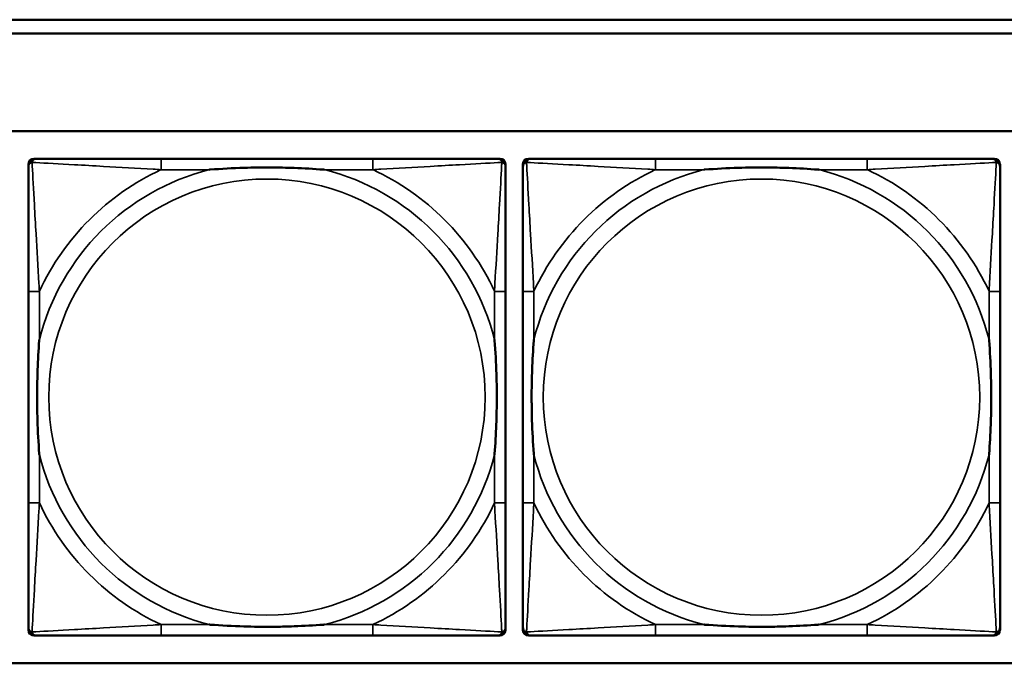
# Model space of a CAD drawing. Header units: inches. Extents: x 23.7 to 69.9, y 6 to 64.2.
# Tile 21 of 158: x 48.8 to 50.2, y 14.4 to 15.4. Entities that reach past the tile are written whole.
import ezdxf

# ---------------------------------------------------------------- set-up
doc = ezdxf.new("R2010")
doc.units = ezdxf.units.IN
doc.header["$MEASUREMENT"] = 0
doc.layers.add('Visible (ANSI)', color=7, linetype='Continuous', lineweight=50)
doc.layers.add('Visible Narrow (ANSI)', color=7, linetype='Continuous', lineweight=35)

msp = doc.modelspace()

# ---------------------------------------------------------------- linework, layer by layer
at = {"layer": 'Visible (ANSI)'}
for p, q in [((47.3347, 15.3668), (52.6417, 15.3668)), ((52.6417, 15.3468), (47.3347, 15.3468)), ((47.3347, 15.2068), (58.7487, 15.2068)), ((48.7946, 14.4899), (48.7946, 15.1592)), ((48.8025, 15.1671), (48.8065, 15.1671)), ((49.2891, 15.1671), (48.9852, 15.1671)), ((49.4679, 15.1671), (49.4718, 15.1671)), ((49.4797, 15.1592), (49.4797, 15.1553)), ((49.5046, 14.4899), (49.5046, 15.1592)), ((49.5125, 15.1671), (49.5165, 15.1671)), ((49.9991, 15.1671), (49.6952, 15.1671)), ((50.1779, 15.1671), (50.1818, 15.1671)), ((50.1897, 15.1592), (50.1897, 15.1553)), ((48.7947, 14.9765), (48.7947, 14.6726)), ((49.4797, 14.6726), (49.4797, 14.9765)), ((49.5047, 14.9765), (49.5047, 14.6726)), ((50.1897, 14.6726), (50.1897, 14.9765)), ((49.4797, 14.4939), (49.4797, 14.4899)), ((50.1897, 14.4939), (50.1897, 14.4899)), ((49.4718, 14.4821), (48.8025, 14.4821)), ((48.9852, 14.4821), (49.2891, 14.4821)), ((50.1818, 14.4821), (49.5125, 14.4821)), ((49.6952, 14.4821), (49.9991, 14.4821)), ((58.7487, 14.4422), (47.3347, 14.4422))]:
    msp.add_line(p, q, dxfattribs=at)
for centre, radius, start, end in [((48.8025, 15.1592), 0.00787, 90, 180), ((48.8065, 15.1553), 0.0118, 90, 180), ((49.4679, 15.1553), 0.0118, 0, 90), ((49.4718, 15.1592), 0.00787, 0, 90), ((49.5125, 15.1592), 0.00787, 90, 180), ((49.5165, 15.1553), 0.0118, 90, 180), ((50.1779, 15.1553), 0.0118, 0, 90), ((50.1818, 15.1592), 0.00787, 0, 90), ((48.8065, 14.4939), 0.0118, 180, 270), ((49.4679, 14.4939), 0.0118, 270, 360), ((49.5165, 14.4939), 0.0118, 180, 270), ((50.1779, 14.4939), 0.0118, 270, 360), ((48.8025, 14.4899), 0.00787, 180, 270), ((49.4718, 14.4899), 0.00787, 270, 0), ((49.5125, 14.4899), 0.00787, 180, 270), ((50.1818, 14.4899), 0.00787, 270, 0)]:
    msp.add_arc(centre, radius, start, end, dxfattribs=at)
for points, knots in [([(48.7947, 15.1553), (48.7947, 15.1404), (48.7947, 15.0988), (48.7947, 15.0582), (48.7947, 15.0316), (48.7947, 15.0038), (48.7947, 14.9765)], [-0.5252205, -0.5252205, -0.5252205, -0.5252205, -0.20743, -0.20743, -0.20743, 0, 0, 0, 0]), ([(48.9852, 15.1671), (48.9816, 15.1671), (48.978, 15.1671), (48.9744, 15.1671), (48.9412, 15.1671), (48.9075, 15.1671), (48.8767, 15.1671), (48.8497, 15.1671), (48.8242, 15.1671), (48.8107, 15.1671), (48.8091, 15.1671), (48.8077, 15.1671), (48.8065, 15.1671)], [0, 0, 0, 0, 0.0272471, 0.0272471, 0.0272471, 0.2790553, 0.2790553, 0.2790553, 0.4988354, 0.4988354, 0.4988354, 0.5252205, 0.5252205, 0.5252205, 0.5252205]), ([(49.4679, 15.1671), (49.453, 15.1671), (49.4114, 15.1671), (49.3707, 15.1671), (49.3442, 15.1671), (49.3164, 15.1671), (49.2891, 15.1671)], [-0.5252205, -0.5252205, -0.5252205, -0.5252205, -0.20743, -0.20743, -0.20743, 0, 0, 0, 0]), ([(49.4797, 14.9765), (49.4797, 14.9801), (49.4797, 14.9837), (49.4797, 14.9873), (49.4797, 15.0205), (49.4797, 15.0542), (49.4797, 15.0851), (49.4797, 15.112), (49.4797, 15.1376), (49.4797, 15.151), (49.4797, 15.1526), (49.4797, 15.154), (49.4797, 15.1553)], [0, 0, 0, 0, 0.0272471, 0.0272471, 0.0272471, 0.2790553, 0.2790553, 0.2790553, 0.4988354, 0.4988354, 0.4988354, 0.5252205, 0.5252205, 0.5252205, 0.5252205]), ([(49.5047, 15.1553), (49.5047, 15.1404), (49.5047, 15.0988), (49.5047, 15.0582), (49.5047, 15.0316), (49.5047, 15.0038), (49.5047, 14.9765)], [-0.5252205, -0.5252205, -0.5252205, -0.5252205, -0.20743, -0.20743, -0.20743, 0, 0, 0, 0]), ([(49.6952, 15.1671), (49.6916, 15.1671), (49.688, 15.1671), (49.6844, 15.1671), (49.6512, 15.1671), (49.6175, 15.1671), (49.5867, 15.1671), (49.5597, 15.1671), (49.5342, 15.1671), (49.5207, 15.1671), (49.5191, 15.1671), (49.5177, 15.1671), (49.5165, 15.1671)], [0, 0, 0, 0, 0.0272471, 0.0272471, 0.0272471, 0.2790553, 0.2790553, 0.2790553, 0.4988354, 0.4988354, 0.4988354, 0.5252205, 0.5252205, 0.5252205, 0.5252205]), ([(50.1779, 15.1671), (50.163, 15.1671), (50.1214, 15.1671), (50.0807, 15.1671), (50.0542, 15.1671), (50.0264, 15.1671), (49.9991, 15.1671)], [-0.5252205, -0.5252205, -0.5252205, -0.5252205, -0.20743, -0.20743, -0.20743, 0, 0, 0, 0]), ([(50.1897, 14.9765), (50.1897, 14.9801), (50.1897, 14.9837), (50.1897, 14.9873), (50.1897, 15.0205), (50.1897, 15.0542), (50.1897, 15.0851), (50.1897, 15.112), (50.1897, 15.1376), (50.1897, 15.151), (50.1897, 15.1526), (50.1897, 15.154), (50.1897, 15.1553)], [0, 0, 0, 0, 0.0272471, 0.0272471, 0.0272471, 0.2790553, 0.2790553, 0.2790553, 0.4988354, 0.4988354, 0.4988354, 0.5252205, 0.5252205, 0.5252205, 0.5252205]), ([(49.0544, 15.1513), (49.0549, 15.1514), (49.0553, 15.1514), (49.0718, 15.1527), (49.0879, 15.1535), (49.1108, 15.1542), (49.1175, 15.1544), (49.1267, 15.1545), (49.1292, 15.1545), (49.1332, 15.1545), (49.1348, 15.1545), (49.138, 15.1545), (49.1395, 15.1545), (49.1431, 15.1545), (49.1451, 15.1545), (49.1513, 15.1544), (49.1554, 15.1544), (49.1652, 15.1542), (49.1708, 15.154), (49.1905, 15.1533), (49.2046, 15.1525), (49.219, 15.1514), (49.2195, 15.1514), (49.2199, 15.1513)], [-0.416114, -0.416114, -0.416114, -0.416114, -0.4127691, -0.4127691, -0.2896446, -0.2896446, -0.2388934, -0.2388934, -0.2201881, -0.2201881, -0.2080204, -0.2080204, -0.196499, -0.196499, -0.1809939, -0.1809939, -0.149741, -0.149741, -0.1073162, -0.1073162, 0, 0, 0.0033356, 0.0033356, 0.0033356, 0.0033356]), ([(49.7644, 15.1513), (49.7649, 15.1514), (49.7653, 15.1514), (49.7818, 15.1527), (49.7979, 15.1535), (49.8208, 15.1542), (49.8275, 15.1544), (49.8367, 15.1545), (49.8392, 15.1545), (49.8432, 15.1545), (49.8448, 15.1545), (49.848, 15.1545), (49.8495, 15.1545), (49.8531, 15.1545), (49.8551, 15.1545), (49.8613, 15.1544), (49.8654, 15.1544), (49.8752, 15.1542), (49.8808, 15.154), (49.9005, 15.1533), (49.9146, 15.1525), (49.929, 15.1514), (49.9295, 15.1514), (49.9299, 15.1513)], [-0.416114, -0.416114, -0.416114, -0.416114, -0.4127691, -0.4127691, -0.2896446, -0.2896446, -0.2388934, -0.2388934, -0.2201881, -0.2201881, -0.2080204, -0.2080204, -0.196499, -0.196499, -0.1809939, -0.1809939, -0.149741, -0.149741, -0.1073162, -0.1073162, 0, 0, 0.0033356, 0.0033356, 0.0033356, 0.0033356]), ([(48.8104, 14.7418), (48.8104, 14.7423), (48.8103, 14.7427), (48.8091, 14.7592), (48.8082, 14.7753), (48.8075, 14.7982), (48.8074, 14.8049), (48.8073, 14.8141), (48.8072, 14.8166), (48.8072, 14.8207), (48.8072, 14.8223), (48.8072, 14.8254), (48.8072, 14.8269), (48.8072, 14.8305), (48.8072, 14.8325), (48.8073, 14.8387), (48.8074, 14.8428), (48.8076, 14.8526), (48.8077, 14.8582), (48.8085, 14.8779), (48.8092, 14.892), (48.8103, 14.9065), (48.8104, 14.9069), (48.8104, 14.9073)], [-0.416114, -0.416114, -0.416114, -0.416114, -0.4127691, -0.4127691, -0.2896446, -0.2896446, -0.2388934, -0.2388934, -0.2201881, -0.2201881, -0.2080204, -0.2080204, -0.196499, -0.196499, -0.1809939, -0.1809939, -0.149741, -0.149741, -0.1073162, -0.1073162, 0, 0, 0.0033356, 0.0033356, 0.0033356, 0.0033356]), ([(49.4639, 14.9073), (49.464, 14.9069), (49.464, 14.9065), (49.4652, 14.8899), (49.4661, 14.8739), (49.4668, 14.8509), (49.467, 14.8442), (49.4671, 14.8351), (49.4671, 14.8326), (49.4671, 14.8285), (49.4671, 14.8269), (49.4671, 14.8238), (49.4671, 14.8222), (49.4671, 14.8187), (49.4671, 14.8166), (49.467, 14.8105), (49.467, 14.8063), (49.4668, 14.7966), (49.4666, 14.791), (49.4659, 14.7712), (49.4651, 14.7572), (49.464, 14.7427), (49.464, 14.7423), (49.4639, 14.7418)], [-0.416114, -0.416114, -0.416114, -0.416114, -0.4127691, -0.4127691, -0.2896446, -0.2896446, -0.2388934, -0.2388934, -0.2201881, -0.2201881, -0.2080204, -0.2080204, -0.196499, -0.196499, -0.1809939, -0.1809939, -0.149741, -0.149741, -0.1073162, -0.1073162, 0, 0, 0.0033356, 0.0033356, 0.0033356, 0.0033356]), ([(49.5204, 14.7418), (49.5204, 14.7423), (49.5203, 14.7427), (49.5191, 14.7592), (49.5182, 14.7753), (49.5175, 14.7982), (49.5174, 14.8049), (49.5173, 14.8141), (49.5172, 14.8166), (49.5172, 14.8207), (49.5172, 14.8223), (49.5172, 14.8254), (49.5172, 14.8269), (49.5172, 14.8305), (49.5172, 14.8325), (49.5173, 14.8387), (49.5174, 14.8428), (49.5176, 14.8526), (49.5177, 14.8582), (49.5185, 14.8779), (49.5192, 14.892), (49.5203, 14.9065), (49.5204, 14.9069), (49.5204, 14.9073)], [-0.416114, -0.416114, -0.416114, -0.416114, -0.4127691, -0.4127691, -0.2896446, -0.2896446, -0.2388934, -0.2388934, -0.2201881, -0.2201881, -0.2080204, -0.2080204, -0.196499, -0.196499, -0.1809939, -0.1809939, -0.149741, -0.149741, -0.1073162, -0.1073162, 0, 0, 0.0033356, 0.0033356, 0.0033356, 0.0033356]), ([(50.1739, 14.9073), (50.174, 14.9069), (50.174, 14.9065), (50.1752, 14.8899), (50.1761, 14.8739), (50.1768, 14.8509), (50.177, 14.8442), (50.1771, 14.8351), (50.1771, 14.8326), (50.1771, 14.8285), (50.1771, 14.8269), (50.1771, 14.8238), (50.1771, 14.8222), (50.1771, 14.8187), (50.1771, 14.8166), (50.177, 14.8105), (50.177, 14.8063), (50.1768, 14.7966), (50.1766, 14.791), (50.1759, 14.7712), (50.1751, 14.7572), (50.174, 14.7427), (50.174, 14.7423), (50.1739, 14.7418)], [-0.416114, -0.416114, -0.416114, -0.416114, -0.4127691, -0.4127691, -0.2896446, -0.2896446, -0.2388934, -0.2388934, -0.2201881, -0.2201881, -0.2080204, -0.2080204, -0.196499, -0.196499, -0.1809939, -0.1809939, -0.149741, -0.149741, -0.1073162, -0.1073162, 0, 0, 0.0033356, 0.0033356, 0.0033356, 0.0033356]), ([(48.7947, 14.6726), (48.7947, 14.6454), (48.7947, 14.6175), (48.7947, 14.591), (48.7947, 14.5504), (48.7947, 14.5088), (48.7947, 14.4939)], [3.9382945, 3.9382945, 3.9382945, 3.9382945, 4.1457245, 4.1457245, 4.1457245, 4.463515, 4.463515, 4.463515, 4.463515]), ([(49.4797, 14.4939), (49.4797, 14.5088), (49.4797, 14.5504), (49.4797, 14.591), (49.4797, 14.6175), (49.4797, 14.6454), (49.4797, 14.6726)], [-0.5252205, -0.5252205, -0.5252205, -0.5252205, -0.20743, -0.20743, -0.20743, 0, 0, 0, 0]), ([(49.5047, 14.6726), (49.5047, 14.6454), (49.5047, 14.6175), (49.5047, 14.591), (49.5047, 14.5504), (49.5047, 14.5088), (49.5047, 14.4939)], [3.9382945, 3.9382945, 3.9382945, 3.9382945, 4.1457245, 4.1457245, 4.1457245, 4.463515, 4.463515, 4.463515, 4.463515]), ([(50.1897, 14.4939), (50.1897, 14.5088), (50.1897, 14.5504), (50.1897, 14.591), (50.1897, 14.6175), (50.1897, 14.6454), (50.1897, 14.6726)], [-0.5252205, -0.5252205, -0.5252205, -0.5252205, -0.20743, -0.20743, -0.20743, 0, 0, 0, 0]), ([(49.2199, 14.4978), (49.2195, 14.4978), (49.219, 14.4977), (49.2046, 14.4967), (49.1905, 14.4959), (49.1708, 14.4951), (49.1652, 14.495), (49.1554, 14.4948), (49.1513, 14.4947), (49.1451, 14.4947), (49.1431, 14.4946), (49.1395, 14.4946), (49.138, 14.4946), (49.1348, 14.4946), (49.1332, 14.4946), (49.1292, 14.4947), (49.1267, 14.4947), (49.1175, 14.4948), (49.1108, 14.4949), (49.0879, 14.4956), (49.0718, 14.4965), (49.0553, 14.4977), (49.0549, 14.4978), (49.0544, 14.4978)], [-0.4149464, -0.4149464, -0.4149464, -0.4149464, -0.41162, -0.41162, -0.3046026, -0.3046026, -0.2622958, -0.2622958, -0.23113, -0.23113, -0.215668, -0.215668, -0.2041787, -0.2041787, -0.1920448, -0.1920448, -0.1733916, -0.1733916, -0.1227817, -0.1227817, 0, 0, 0.0033356, 0.0033356, 0.0033356, 0.0033356]), ([(49.9299, 14.4978), (49.9295, 14.4978), (49.929, 14.4977), (49.9146, 14.4967), (49.9005, 14.4959), (49.8808, 14.4951), (49.8752, 14.495), (49.8654, 14.4948), (49.8613, 14.4947), (49.8551, 14.4947), (49.8531, 14.4946), (49.8495, 14.4946), (49.848, 14.4946), (49.8448, 14.4946), (49.8432, 14.4946), (49.8392, 14.4947), (49.8367, 14.4947), (49.8275, 14.4948), (49.8208, 14.4949), (49.7979, 14.4956), (49.7818, 14.4965), (49.7653, 14.4977), (49.7649, 14.4978), (49.7644, 14.4978)], [-0.4149464, -0.4149464, -0.4149464, -0.4149464, -0.41162, -0.41162, -0.3046026, -0.3046026, -0.2622958, -0.2622958, -0.23113, -0.23113, -0.215668, -0.215668, -0.2041787, -0.2041787, -0.1920448, -0.1920448, -0.1733916, -0.1733916, -0.1227817, -0.1227817, 0, 0, 0.0033356, 0.0033356, 0.0033356, 0.0033356]), ([(48.8065, 14.4821), (48.8214, 14.4821), (48.863, 14.4821), (48.9036, 14.4821), (48.9301, 14.4821), (48.958, 14.4821), (48.9852, 14.4821)], [-0.5252205, -0.5252205, -0.5252205, -0.5252205, -0.20743, -0.20743, -0.20743, 0, 0, 0, 0]), ([(49.2891, 14.4821), (49.3164, 14.4821), (49.3442, 14.4821), (49.3707, 14.4821), (49.4114, 14.4821), (49.453, 14.4821), (49.4679, 14.4821)], [3.9382945, 3.9382945, 3.9382945, 3.9382945, 4.1457245, 4.1457245, 4.1457245, 4.463515, 4.463515, 4.463515, 4.463515]), ([(49.5165, 14.4821), (49.5314, 14.4821), (49.573, 14.4821), (49.6136, 14.4821), (49.6401, 14.4821), (49.668, 14.4821), (49.6952, 14.4821)], [-0.5252205, -0.5252205, -0.5252205, -0.5252205, -0.20743, -0.20743, -0.20743, 0, 0, 0, 0]), ([(49.9991, 14.4821), (50.0264, 14.4821), (50.0542, 14.4821), (50.0807, 14.4821), (50.1214, 14.4821), (50.163, 14.4821), (50.1779, 14.4821)], [3.9382945, 3.9382945, 3.9382945, 3.9382945, 4.1457245, 4.1457245, 4.1457245, 4.463515, 4.463515, 4.463515, 4.463515])]:
    msp.add_open_spline(points, degree=3, knots=knots, dxfattribs=at)
at = {"layer": 'Visible Narrow (ANSI)'}
for p, q in [((48.9852, 15.1671), (48.9852, 15.1513)), ((49.2891, 15.1671), (49.2891, 15.1513)), ((49.6952, 15.1671), (49.6952, 15.1513)), ((49.9991, 15.1671), (49.9991, 15.1513)), ((48.9852, 15.1513), (49.0544, 15.1513)), ((49.2199, 15.1513), (49.2891, 15.1513)), ((49.6952, 15.1513), (49.7644, 15.1513)), ((49.9299, 15.1513), (49.9991, 15.1513)), ((48.8104, 14.9765), (48.7947, 14.9765)), ((48.8104, 14.9073), (48.8104, 14.9765)), ((49.4797, 14.9765), (49.4639, 14.9765)), ((49.4639, 14.9765), (49.4639, 14.9073)), ((49.5204, 14.9765), (49.5047, 14.9765)), ((49.5204, 14.9073), (49.5204, 14.9765)), ((50.1897, 14.9765), (50.1739, 14.9765)), ((50.1739, 14.9765), (50.1739, 14.9073)), ((48.8104, 14.6726), (48.8104, 14.7418)), ((49.4639, 14.7418), (49.4639, 14.6726)), ((49.5204, 14.6726), (49.5204, 14.7418)), ((50.1739, 14.7418), (50.1739, 14.6726)), ((48.8104, 14.6726), (48.7947, 14.6726)), ((49.4797, 14.6726), (49.4639, 14.6726)), ((49.5204, 14.6726), (49.5047, 14.6726)), ((50.1897, 14.6726), (50.1739, 14.6726)), ((48.9852, 14.4978), (48.9852, 14.4821)), ((49.0544, 14.4978), (48.9852, 14.4978)), ((49.2891, 14.4978), (49.2199, 14.4978)), ((49.2891, 14.4978), (49.2891, 14.4821)), ((49.6952, 14.4978), (49.6952, 14.4821)), ((49.7644, 14.4978), (49.6952, 14.4978)), ((49.9991, 14.4978), (49.9299, 14.4978)), ((49.9991, 14.4978), (49.9991, 14.4821))]:
    msp.add_line(p, q, dxfattribs=at)
for centre in [(49.1372, 14.8246), (49.8472, 14.8246)]:
    msp.add_circle(centre, 0.3133, dxfattribs=at)
for centre, radius, start, end in [((49.1372, 14.8246), 0.3371, 104.2103, 165.7897), ((49.1372, 14.8246), 0.3604, 114.9407, 155.0593), ((49.1372, 14.8246), 0.3371, 14.2103, 75.7897), ((49.1372, 14.8246), 0.3604, 24.9407, 65.0593), ((49.8472, 14.8246), 0.3371, 104.2103, 165.7897), ((49.8472, 14.8246), 0.3604, 114.9407, 155.0593), ((49.8472, 14.8246), 0.3371, 14.2103, 75.7897), ((49.8472, 14.8246), 0.3604, 24.9407, 65.0593), ((49.1372, 14.8246), 0.3371, 194.2103, 255.7897), ((49.1372, 14.8246), 0.3371, 284.2103, 345.7897), ((49.8472, 14.8246), 0.3371, 194.2103, 255.7897), ((49.8472, 14.8246), 0.3371, 284.2103, 345.7897), ((49.1372, 14.8246), 0.3604, 204.9407, 245.0593), ((49.1372, 14.8246), 0.3604, 294.9407, 335.0593), ((49.8472, 14.8246), 0.3604, 204.9407, 245.0593), ((49.8472, 14.8246), 0.3604, 294.9407, 335.0593)]:
    msp.add_arc(centre, radius, start, end, dxfattribs=at)
for points, knots in [([(48.7947, 15.1553), (48.7947, 15.1559), (48.7947, 15.1565), (48.795, 15.1574), (48.7951, 15.1579), (48.7955, 15.1585), (48.7956, 15.1588), (48.7959, 15.1591), (48.796, 15.1593), (48.7963, 15.1597), (48.7966, 15.1599), (48.7973, 15.1606), (48.7978, 15.1609), (48.7988, 15.1614), (48.7994, 15.1616), (48.7999, 15.1618)], [-0.02627331, -0.02627331, -0.02627331, -0.02627331, -0.02158775, -0.02158775, -0.01736415, -0.01736415, -0.0147244, -0.0147244, -0.01307456, -0.01307456, -0.00977487, -0.00977487, -0.00449537, -0.00449537, 0.00012419, 0.00012419, 0.00012419, 0.00012419]), ([(48.7999, 15.1618), (48.8001, 15.1624), (48.8003, 15.1629), (48.8009, 15.164), (48.8012, 15.1645), (48.8018, 15.1652), (48.8021, 15.1654), (48.8025, 15.1658), (48.8026, 15.1659), (48.803, 15.1661), (48.8032, 15.1663), (48.8039, 15.1666), (48.8043, 15.1668), (48.8053, 15.167), (48.8059, 15.1671), (48.8065, 15.1671)], [-0.00012419, -0.00012419, -0.00012419, -0.00012419, 0.00449537, 0.00449537, 0.00977487, 0.00977487, 0.01307456, 0.01307456, 0.0147244, 0.0147244, 0.01736415, 0.01736415, 0.02158775, 0.02158775, 0.02627331, 0.02627331, 0.02627331, 0.02627331]), ([(48.8104, 14.9765), (48.8102, 14.9803), (48.81, 14.9841), (48.8085, 15.0114), (48.807, 15.0356), (48.8048, 15.0734), (48.804, 15.0875), (48.802, 15.1227), (48.8009, 15.1428), (48.8001, 15.1583), (48.8, 15.1601), (48.7999, 15.1618)], [0, 0, 0, 0, 0.0278591, 0.0278591, 0.201273, 0.201273, 0.3066357, 0.3066357, 0.475216, 0.475216, 0.5007189, 0.5007189, 0.5007189, 0.5007189]), ([(48.7999, 15.1618), (48.8016, 15.1617), (48.8035, 15.1616), (48.8189, 15.1608), (48.839, 15.1597), (48.8743, 15.1577), (48.8883, 15.1569), (48.9261, 15.1547), (48.9503, 15.1533), (48.9777, 15.1518), (48.9815, 15.1516), (48.9852, 15.1513)], [-0.5007189, -0.5007189, -0.5007189, -0.5007189, -0.475216, -0.475216, -0.3066357, -0.3066357, -0.201273, -0.201273, -0.0278591, -0.0278591, 0, 0, 0, 0]), ([(49.2891, 15.1513), (49.2929, 15.1516), (49.2967, 15.1518), (49.324, 15.1533), (49.3482, 15.1547), (49.386, 15.1569), (49.4001, 15.1577), (49.4353, 15.1597), (49.4554, 15.1608), (49.4709, 15.1616), (49.4727, 15.1617), (49.4744, 15.1618)], [0, 0, 0, 0, 0.0278591, 0.0278591, 0.201273, 0.201273, 0.3066357, 0.3066357, 0.475216, 0.475216, 0.5007189, 0.5007189, 0.5007189, 0.5007189]), ([(49.4744, 15.1618), (49.4743, 15.1601), (49.4742, 15.1583), (49.4734, 15.1428), (49.4723, 15.1227), (49.4703, 15.0875), (49.4695, 15.0734), (49.4673, 15.0356), (49.4659, 15.0114), (49.4643, 14.9841), (49.4641, 14.9803), (49.4639, 14.9765)], [-0.5007189, -0.5007189, -0.5007189, -0.5007189, -0.475216, -0.475216, -0.3066357, -0.3066357, -0.201273, -0.201273, -0.0278591, -0.0278591, 0, 0, 0, 0]), ([(49.4679, 15.1671), (49.4685, 15.1671), (49.469, 15.167), (49.47, 15.1668), (49.4705, 15.1666), (49.4711, 15.1663), (49.4714, 15.1661), (49.4717, 15.1659), (49.4719, 15.1658), (49.4723, 15.1654), (49.4725, 15.1652), (49.4731, 15.1645), (49.4735, 15.164), (49.474, 15.1629), (49.4742, 15.1624), (49.4744, 15.1618)], [-0.02627331, -0.02627331, -0.02627331, -0.02627331, -0.02158775, -0.02158775, -0.01736415, -0.01736415, -0.0147244, -0.0147244, -0.01307456, -0.01307456, -0.00977487, -0.00977487, -0.00449537, -0.00449537, 0.00012419, 0.00012419, 0.00012419, 0.00012419]), ([(49.4744, 15.1618), (49.475, 15.1616), (49.4755, 15.1614), (49.4766, 15.1609), (49.4771, 15.1606), (49.4778, 15.1599), (49.478, 15.1597), (49.4784, 15.1593), (49.4785, 15.1591), (49.4787, 15.1588), (49.4789, 15.1585), (49.4792, 15.1579), (49.4794, 15.1574), (49.4796, 15.1565), (49.4797, 15.1559), (49.4797, 15.1553)], [-0.00012419, -0.00012419, -0.00012419, -0.00012419, 0.00449537, 0.00449537, 0.00977487, 0.00977487, 0.01307456, 0.01307456, 0.0147244, 0.0147244, 0.01736415, 0.01736415, 0.02158775, 0.02158775, 0.02627331, 0.02627331, 0.02627331, 0.02627331]), ([(49.5047, 15.1553), (49.5047, 15.1559), (49.5047, 15.1565), (49.505, 15.1574), (49.5051, 15.1579), (49.5055, 15.1585), (49.5056, 15.1588), (49.5059, 15.1591), (49.506, 15.1593), (49.5063, 15.1597), (49.5066, 15.1599), (49.5073, 15.1606), (49.5078, 15.1609), (49.5088, 15.1614), (49.5094, 15.1616), (49.5099, 15.1618)], [-0.02627331, -0.02627331, -0.02627331, -0.02627331, -0.02158775, -0.02158775, -0.01736415, -0.01736415, -0.0147244, -0.0147244, -0.01307456, -0.01307456, -0.00977487, -0.00977487, -0.00449537, -0.00449537, 0.00012419, 0.00012419, 0.00012419, 0.00012419]), ([(49.5099, 15.1618), (49.5101, 15.1624), (49.5103, 15.1629), (49.5109, 15.164), (49.5112, 15.1645), (49.5118, 15.1652), (49.5121, 15.1654), (49.5125, 15.1658), (49.5126, 15.1659), (49.513, 15.1661), (49.5132, 15.1663), (49.5139, 15.1666), (49.5143, 15.1668), (49.5153, 15.167), (49.5159, 15.1671), (49.5165, 15.1671)], [-0.00012419, -0.00012419, -0.00012419, -0.00012419, 0.00449537, 0.00449537, 0.00977487, 0.00977487, 0.01307456, 0.01307456, 0.0147244, 0.0147244, 0.01736415, 0.01736415, 0.02158775, 0.02158775, 0.02627331, 0.02627331, 0.02627331, 0.02627331]), ([(49.5204, 14.9765), (49.5202, 14.9803), (49.52, 14.9841), (49.5185, 15.0114), (49.517, 15.0356), (49.5148, 15.0734), (49.514, 15.0875), (49.512, 15.1227), (49.5109, 15.1428), (49.5101, 15.1583), (49.51, 15.1601), (49.5099, 15.1618)], [0, 0, 0, 0, 0.0278591, 0.0278591, 0.201273, 0.201273, 0.3066357, 0.3066357, 0.475216, 0.475216, 0.5007189, 0.5007189, 0.5007189, 0.5007189]), ([(49.5099, 15.1618), (49.5116, 15.1617), (49.5135, 15.1616), (49.5289, 15.1608), (49.549, 15.1597), (49.5843, 15.1577), (49.5983, 15.1569), (49.6361, 15.1547), (49.6603, 15.1533), (49.6877, 15.1518), (49.6915, 15.1516), (49.6952, 15.1513)], [-0.5007189, -0.5007189, -0.5007189, -0.5007189, -0.475216, -0.475216, -0.3066357, -0.3066357, -0.201273, -0.201273, -0.0278591, -0.0278591, 0, 0, 0, 0]), ([(49.9991, 15.1513), (50.0029, 15.1516), (50.0067, 15.1518), (50.034, 15.1533), (50.0582, 15.1547), (50.096, 15.1569), (50.1101, 15.1577), (50.1453, 15.1597), (50.1654, 15.1608), (50.1809, 15.1616), (50.1827, 15.1617), (50.1844, 15.1618)], [0, 0, 0, 0, 0.0278591, 0.0278591, 0.201273, 0.201273, 0.3066357, 0.3066357, 0.475216, 0.475216, 0.5007189, 0.5007189, 0.5007189, 0.5007189]), ([(50.1844, 15.1618), (50.1843, 15.1601), (50.1842, 15.1583), (50.1834, 15.1428), (50.1823, 15.1227), (50.1803, 15.0875), (50.1795, 15.0734), (50.1773, 15.0356), (50.1759, 15.0114), (50.1743, 14.9841), (50.1741, 14.9803), (50.1739, 14.9765)], [-0.5007189, -0.5007189, -0.5007189, -0.5007189, -0.475216, -0.475216, -0.3066357, -0.3066357, -0.201273, -0.201273, -0.0278591, -0.0278591, 0, 0, 0, 0]), ([(50.1779, 15.1671), (50.1785, 15.1671), (50.179, 15.167), (50.18, 15.1668), (50.1805, 15.1666), (50.1811, 15.1663), (50.1814, 15.1661), (50.1817, 15.1659), (50.1819, 15.1658), (50.1823, 15.1654), (50.1825, 15.1652), (50.1831, 15.1645), (50.1835, 15.164), (50.184, 15.1629), (50.1842, 15.1624), (50.1844, 15.1618)], [-0.02627331, -0.02627331, -0.02627331, -0.02627331, -0.02158775, -0.02158775, -0.01736415, -0.01736415, -0.0147244, -0.0147244, -0.01307456, -0.01307456, -0.00977487, -0.00977487, -0.00449537, -0.00449537, 0.00012419, 0.00012419, 0.00012419, 0.00012419]), ([(50.1844, 15.1618), (50.185, 15.1616), (50.1855, 15.1614), (50.1866, 15.1609), (50.1871, 15.1606), (50.1878, 15.1599), (50.188, 15.1597), (50.1884, 15.1593), (50.1885, 15.1591), (50.1887, 15.1588), (50.1889, 15.1585), (50.1892, 15.1579), (50.1894, 15.1574), (50.1896, 15.1565), (50.1897, 15.1559), (50.1897, 15.1553)], [-0.00012419, -0.00012419, -0.00012419, -0.00012419, 0.00449537, 0.00449537, 0.00977487, 0.00977487, 0.01307456, 0.01307456, 0.0147244, 0.0147244, 0.01736415, 0.01736415, 0.02158775, 0.02158775, 0.02627331, 0.02627331, 0.02627331, 0.02627331]), ([(48.7999, 14.4873), (48.8, 14.489), (48.8001, 14.4909), (48.8009, 14.5063), (48.802, 14.5264), (48.804, 14.5617), (48.8048, 14.5757), (48.807, 14.6136), (48.8085, 14.6377), (48.81, 14.6651), (48.8102, 14.6689), (48.8104, 14.6726)], [-4.4390134, -4.4390134, -4.4390134, -4.4390134, -4.4135105, -4.4135105, -4.2449302, -4.2449302, -4.1395675, -4.1395675, -3.9661536, -3.9661536, -3.9382945, -3.9382945, -3.9382945, -3.9382945]), ([(49.4639, 14.6726), (49.4641, 14.6689), (49.4643, 14.6651), (49.4659, 14.6377), (49.4673, 14.6136), (49.4695, 14.5757), (49.4703, 14.5617), (49.4723, 14.5264), (49.4734, 14.5063), (49.4742, 14.4909), (49.4743, 14.489), (49.4744, 14.4873)], [0, 0, 0, 0, 0.0278591, 0.0278591, 0.201273, 0.201273, 0.3066357, 0.3066357, 0.475216, 0.475216, 0.5007189, 0.5007189, 0.5007189, 0.5007189]), ([(49.5099, 14.4873), (49.51, 14.489), (49.5101, 14.4909), (49.5109, 14.5063), (49.512, 14.5264), (49.514, 14.5617), (49.5148, 14.5757), (49.517, 14.6136), (49.5185, 14.6377), (49.52, 14.6651), (49.5202, 14.6689), (49.5204, 14.6726)], [-4.4390134, -4.4390134, -4.4390134, -4.4390134, -4.4135105, -4.4135105, -4.2449302, -4.2449302, -4.1395675, -4.1395675, -3.9661536, -3.9661536, -3.9382945, -3.9382945, -3.9382945, -3.9382945]), ([(50.1739, 14.6726), (50.1741, 14.6689), (50.1743, 14.6651), (50.1759, 14.6377), (50.1773, 14.6136), (50.1795, 14.5757), (50.1803, 14.5617), (50.1823, 14.5264), (50.1834, 14.5063), (50.1842, 14.4909), (50.1843, 14.489), (50.1844, 14.4873)], [0, 0, 0, 0, 0.0278591, 0.0278591, 0.201273, 0.201273, 0.3066357, 0.3066357, 0.475216, 0.475216, 0.5007189, 0.5007189, 0.5007189, 0.5007189]), ([(48.7999, 14.4873), (48.7994, 14.4875), (48.7988, 14.4877), (48.7978, 14.4883), (48.7973, 14.4886), (48.7966, 14.4892), (48.7963, 14.4895), (48.796, 14.4899), (48.7959, 14.49), (48.7956, 14.4904), (48.7955, 14.4906), (48.7951, 14.4913), (48.795, 14.4917), (48.7947, 14.4927), (48.7947, 14.4933), (48.7947, 14.4939)], [-0.00012419, -0.00012419, -0.00012419, -0.00012419, 0.00449537, 0.00449537, 0.00977487, 0.00977487, 0.01307456, 0.01307456, 0.0147244, 0.0147244, 0.01736415, 0.01736415, 0.02158775, 0.02158775, 0.02627331, 0.02627331, 0.02627331, 0.02627331]), ([(48.9852, 14.4978), (48.9815, 14.4976), (48.9777, 14.4974), (48.9503, 14.4959), (48.9261, 14.4944), (48.8883, 14.4922), (48.8743, 14.4914), (48.839, 14.4894), (48.8189, 14.4883), (48.8035, 14.4875), (48.8016, 14.4874), (48.7999, 14.4873)], [0, 0, 0, 0, 0.0278591, 0.0278591, 0.201273, 0.201273, 0.3066357, 0.3066357, 0.475216, 0.475216, 0.5007189, 0.5007189, 0.5007189, 0.5007189]), ([(49.4744, 14.4873), (49.4727, 14.4874), (49.4709, 14.4875), (49.4554, 14.4883), (49.4353, 14.4894), (49.4001, 14.4914), (49.386, 14.4922), (49.3482, 14.4944), (49.324, 14.4959), (49.2967, 14.4974), (49.2929, 14.4976), (49.2891, 14.4978)], [-4.4390134, -4.4390134, -4.4390134, -4.4390134, -4.4135105, -4.4135105, -4.2449302, -4.2449302, -4.1395675, -4.1395675, -3.9661536, -3.9661536, -3.9382945, -3.9382945, -3.9382945, -3.9382945]), ([(49.4797, 14.4939), (49.4797, 14.4933), (49.4796, 14.4927), (49.4794, 14.4917), (49.4792, 14.4913), (49.4789, 14.4906), (49.4787, 14.4904), (49.4785, 14.49), (49.4784, 14.4899), (49.478, 14.4895), (49.4778, 14.4892), (49.4771, 14.4886), (49.4766, 14.4883), (49.4755, 14.4877), (49.475, 14.4875), (49.4744, 14.4873)], [-0.02627331, -0.02627331, -0.02627331, -0.02627331, -0.02158775, -0.02158775, -0.01736415, -0.01736415, -0.0147244, -0.0147244, -0.01307456, -0.01307456, -0.00977487, -0.00977487, -0.00449537, -0.00449537, 0.00012419, 0.00012419, 0.00012419, 0.00012419]), ([(49.5099, 14.4873), (49.5094, 14.4875), (49.5088, 14.4877), (49.5078, 14.4883), (49.5073, 14.4886), (49.5066, 14.4892), (49.5063, 14.4895), (49.506, 14.4899), (49.5059, 14.49), (49.5056, 14.4904), (49.5055, 14.4906), (49.5051, 14.4913), (49.505, 14.4917), (49.5047, 14.4927), (49.5047, 14.4933), (49.5047, 14.4939)], [-0.00012419, -0.00012419, -0.00012419, -0.00012419, 0.00449537, 0.00449537, 0.00977487, 0.00977487, 0.01307456, 0.01307456, 0.0147244, 0.0147244, 0.01736415, 0.01736415, 0.02158775, 0.02158775, 0.02627331, 0.02627331, 0.02627331, 0.02627331]), ([(49.6952, 14.4978), (49.6915, 14.4976), (49.6877, 14.4974), (49.6603, 14.4959), (49.6361, 14.4944), (49.5983, 14.4922), (49.5843, 14.4914), (49.549, 14.4894), (49.5289, 14.4883), (49.5135, 14.4875), (49.5116, 14.4874), (49.5099, 14.4873)], [0, 0, 0, 0, 0.0278591, 0.0278591, 0.201273, 0.201273, 0.3066357, 0.3066357, 0.475216, 0.475216, 0.5007189, 0.5007189, 0.5007189, 0.5007189]), ([(50.1844, 14.4873), (50.1827, 14.4874), (50.1809, 14.4875), (50.1654, 14.4883), (50.1453, 14.4894), (50.1101, 14.4914), (50.096, 14.4922), (50.0582, 14.4944), (50.034, 14.4959), (50.0067, 14.4974), (50.0029, 14.4976), (49.9991, 14.4978)], [-4.4390134, -4.4390134, -4.4390134, -4.4390134, -4.4135105, -4.4135105, -4.2449302, -4.2449302, -4.1395675, -4.1395675, -3.9661536, -3.9661536, -3.9382945, -3.9382945, -3.9382945, -3.9382945]), ([(50.1897, 14.4939), (50.1897, 14.4933), (50.1896, 14.4927), (50.1894, 14.4917), (50.1892, 14.4913), (50.1889, 14.4906), (50.1887, 14.4904), (50.1885, 14.49), (50.1884, 14.4899), (50.188, 14.4895), (50.1878, 14.4892), (50.1871, 14.4886), (50.1866, 14.4883), (50.1855, 14.4877), (50.185, 14.4875), (50.1844, 14.4873)], [-0.02627331, -0.02627331, -0.02627331, -0.02627331, -0.02158775, -0.02158775, -0.01736415, -0.01736415, -0.0147244, -0.0147244, -0.01307456, -0.01307456, -0.00977487, -0.00977487, -0.00449537, -0.00449537, 0.00012419, 0.00012419, 0.00012419, 0.00012419]), ([(48.8065, 14.4821), (48.8059, 14.4821), (48.8053, 14.4821), (48.8043, 14.4824), (48.8039, 14.4825), (48.8032, 14.4829), (48.803, 14.483), (48.8026, 14.4833), (48.8025, 14.4834), (48.8021, 14.4837), (48.8018, 14.484), (48.8012, 14.4847), (48.8009, 14.4852), (48.8003, 14.4862), (48.8001, 14.4868), (48.7999, 14.4873)], [-0.02627331, -0.02627331, -0.02627331, -0.02627331, -0.02158775, -0.02158775, -0.01736415, -0.01736415, -0.0147244, -0.0147244, -0.01307456, -0.01307456, -0.00977487, -0.00977487, -0.00449537, -0.00449537, 0.00012419, 0.00012419, 0.00012419, 0.00012419]), ([(49.4744, 14.4873), (49.4742, 14.4868), (49.474, 14.4862), (49.4735, 14.4852), (49.4731, 14.4847), (49.4725, 14.484), (49.4723, 14.4837), (49.4719, 14.4834), (49.4717, 14.4833), (49.4714, 14.483), (49.4711, 14.4829), (49.4705, 14.4825), (49.47, 14.4824), (49.469, 14.4821), (49.4685, 14.4821), (49.4679, 14.4821)], [-0.00012419, -0.00012419, -0.00012419, -0.00012419, 0.00449537, 0.00449537, 0.00977487, 0.00977487, 0.01307456, 0.01307456, 0.0147244, 0.0147244, 0.01736415, 0.01736415, 0.02158775, 0.02158775, 0.02627331, 0.02627331, 0.02627331, 0.02627331]), ([(49.5165, 14.4821), (49.5159, 14.4821), (49.5153, 14.4821), (49.5143, 14.4824), (49.5139, 14.4825), (49.5132, 14.4829), (49.513, 14.483), (49.5126, 14.4833), (49.5125, 14.4834), (49.5121, 14.4837), (49.5118, 14.484), (49.5112, 14.4847), (49.5109, 14.4852), (49.5103, 14.4862), (49.5101, 14.4868), (49.5099, 14.4873)], [-0.02627331, -0.02627331, -0.02627331, -0.02627331, -0.02158775, -0.02158775, -0.01736415, -0.01736415, -0.0147244, -0.0147244, -0.01307456, -0.01307456, -0.00977487, -0.00977487, -0.00449537, -0.00449537, 0.00012419, 0.00012419, 0.00012419, 0.00012419]), ([(50.1844, 14.4873), (50.1842, 14.4868), (50.184, 14.4862), (50.1835, 14.4852), (50.1831, 14.4847), (50.1825, 14.484), (50.1823, 14.4837), (50.1819, 14.4834), (50.1817, 14.4833), (50.1814, 14.483), (50.1811, 14.4829), (50.1805, 14.4825), (50.18, 14.4824), (50.179, 14.4821), (50.1785, 14.4821), (50.1779, 14.4821)], [-0.00012419, -0.00012419, -0.00012419, -0.00012419, 0.00449537, 0.00449537, 0.00977487, 0.00977487, 0.01307456, 0.01307456, 0.0147244, 0.0147244, 0.01736415, 0.01736415, 0.02158775, 0.02158775, 0.02627331, 0.02627331, 0.02627331, 0.02627331])]:
    msp.add_open_spline(points, degree=3, knots=knots, dxfattribs=at)

doc.saveas('drawing.dxf')
